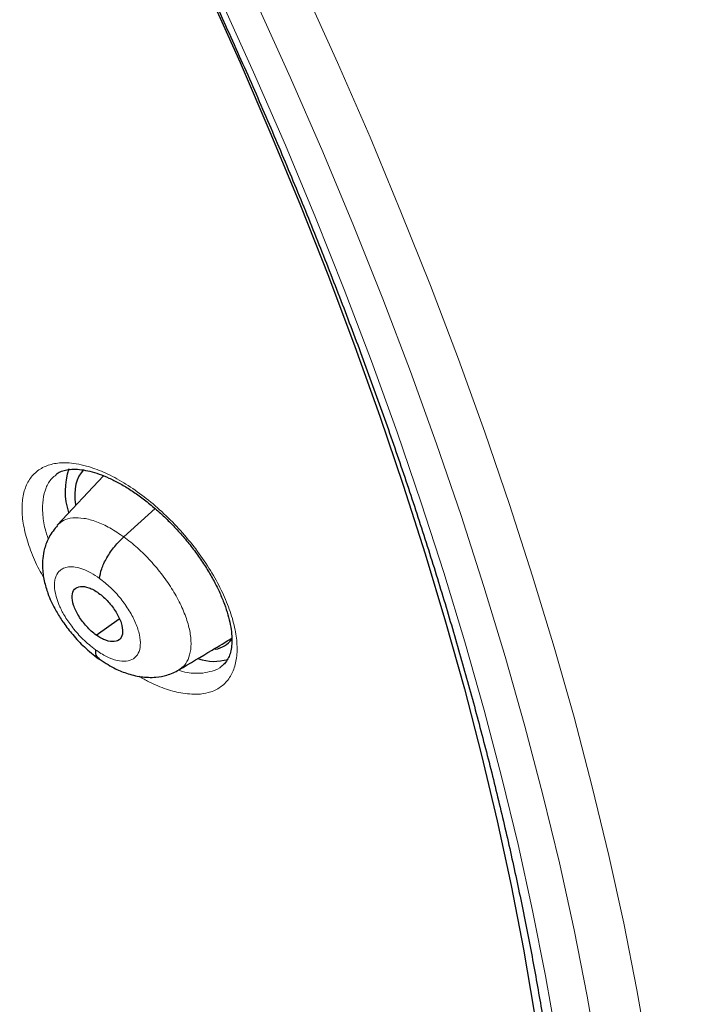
# Model space of a CAD drawing. Header units: millimetres. Extents: x 8 to 2385, y 12 to 2606.
# Tile 69 of 156: x 2214.49 to 2223.72, y 884.45 to 897.67. Entities that reach past the tile are written whole.
import ezdxf

# ---------------------------------------------------------------- set-up
doc = ezdxf.new("R2010")
doc.units = ezdxf.units.MM

msp = doc.modelspace()

# ---------------------------------------------------------------- linework, layer by layer
at = {"color": 7, "linetype": 'Continuous', "lineweight": 30}
for p, q in [((2215.617, 891.543), (2214.992, 890.882)), ((2215.888, 890.724), (2216.308, 891.105)), ((2215.517, 889.406), (2215.827, 889.622))]:
    msp.add_line(p, q, dxfattribs=at)
at = {"color": 252, "linetype": 'Continuous', "lineweight": 0, "flags": 128}
for points in [[(2218.301, 898.102), (2218.758, 897.093), (2219.195, 896.089), (2219.611, 895.09), (2220.007, 894.097), (2220.382, 893.11), (2220.736, 892.131), (2221.069, 891.16), (2221.379, 890.198), (2221.668, 889.245), (2221.936, 888.302), (2222.18, 887.369), (2222.403, 886.448), (2222.603, 885.539), (2222.78, 884.642), (2222.935, 883.759)], [(2217.187, 897.947), (2217.632, 896.964), (2218.058, 895.985), (2218.464, 895.012), (2218.849, 894.044), (2219.215, 893.083), (2219.56, 892.129), (2219.883, 891.183), (2220.186, 890.245), (2220.468, 889.317), (2220.728, 888.398), (2220.967, 887.489), (2221.184, 886.592), (2221.379, 885.706), (2221.551, 884.832), (2221.702, 883.971)], [(2222.265, 883.684), (2222.112, 884.559), (2221.936, 885.447), (2221.738, 886.347), (2221.518, 887.259), (2221.276, 888.182), (2221.011, 889.116), (2220.725, 890.06), (2220.417, 891.013), (2220.088, 891.974), (2219.737, 892.943), (2219.366, 893.92), (2218.974, 894.903), (2218.562, 895.893), (2218.129, 896.887), (2217.677, 897.886)]]:
    msp.add_lwpolyline(points, dxfattribs=at)
at = {"color": 7, "linetype": 'Continuous', "lineweight": 30, "flags": 128}
msp.add_lwpolyline([(2217.015, 898.058), (2217.449, 897.092), (2217.864, 896.131), (2218.26, 895.175), (2218.636, 894.225), (2218.991, 893.282), (2219.327, 892.345), (2219.642, 891.417), (2219.936, 890.496), (2220.209, 889.585), (2220.462, 888.684), (2220.693, 887.793), (2220.902, 886.912), (2221.09, 886.044), (2221.256, 885.187), (2221.401, 884.343)], dxfattribs=at)
at = {"color": 7, "linetype": 'Continuous', "lineweight": 30}
for centre, radius, start, end in [((2216.011, 891.342), 0.911, 161.2044, 198.5719), ((2217.099, 889.706), 0.653, 251.5915, 286.3988)]:
    msp.add_arc(centre, radius, start, end, dxfattribs=at)
for start_param, end_param in [(0.044869, 0.635741), (2.892784, 3.269415)]:
    msp.add_ellipse((2216.324, 890.465), major_axis=(-0.953, 1.179), ratio=0.456658, start_param=start_param, end_param=end_param, dxfattribs=at)
for points, knots in [([(2226.169, 872.714), (2226.245, 872.774), (2226.396, 872.892), (2226.599, 873.059), (2226.779, 873.213), (2226.936, 873.352), (2227.082, 873.486), (2227.215, 873.611), (2227.341, 873.734), (2227.463, 873.856), (2227.592, 873.989), (2227.724, 874.13), (2227.852, 874.271), (2227.967, 874.402), (2228.07, 874.522), (2228.186, 874.662), (2228.317, 874.825), (2228.464, 875.016), (2228.607, 875.211), (2228.749, 875.411), (2228.888, 875.617), (2229.024, 875.827), (2229.155, 876.041), (2229.284, 876.26), (2229.416, 876.494), (2229.555, 876.755), (2229.703, 877.051), (2229.862, 877.39), (2230.019, 877.753), (2230.167, 878.122), (2230.296, 878.472), (2230.397, 878.768), (2230.474, 879.01), (2230.531, 879.196), (2230.578, 879.359), (2230.622, 879.516), (2230.674, 879.704), (2230.736, 879.948), (2230.81, 880.257), (2230.898, 880.664), (2230.993, 881.16), (2231.084, 881.734), (2231.16, 882.326), (2231.214, 882.866), (2231.251, 883.348), (2231.275, 883.768), (2231.291, 884.181), (2231.301, 884.567), (2231.304, 884.906), (2231.303, 885.176), (2231.301, 885.383), (2231.298, 885.535), (2231.295, 885.674), (2231.291, 885.82), (2231.285, 885.993), (2231.276, 886.227), (2231.261, 886.532), (2231.238, 886.913), (2231.208, 887.329), (2231.164, 887.832), (2231.105, 888.396), (2231.032, 888.993), (2230.957, 889.538), (2230.882, 890.032), (2230.804, 890.502), (2230.709, 891.037), (2230.588, 891.671), (2230.428, 892.431), (2230.239, 893.259), (2230.015, 894.156), (2229.764, 895.086), (2229.485, 896.044), (2229.18, 897.025), (2228.834, 898.066), (2228.474, 899.081), (2228.112, 900.051), (2227.762, 900.946), (2227.406, 901.82), (2227, 902.779), (2226.544, 903.812), (2226.038, 904.908), (2225.542, 905.941), (2225.06, 906.909), (2224.609, 907.787), (2224.191, 908.579), (2223.807, 909.288), (2223.446, 909.943), (2223.093, 910.569), (2222.731, 911.199), (2222.342, 911.865), (2221.904, 912.598), (2221.414, 913.402), (2220.866, 914.278), (2220.274, 915.203), (2219.635, 916.176), (2218.969, 917.163), (2218.28, 918.159), (2217.568, 919.16), (2216.819, 920.186), (2216.044, 921.221), (2215.252, 922.249), (2214.449, 923.266), (2213.533, 924.396), (2212.5, 925.632), (2211.344, 926.967), (2210.172, 928.274), (2209.004, 929.531), (2207.844, 930.737), (2206.692, 931.894), (2205.742, 932.817), (2205.014, 933.506), (2204.527, 933.96), (2204.086, 934.366), (2203.69, 934.725), (2203.341, 935.038), (2203.039, 935.306), (2202.784, 935.531), (2202.577, 935.712), (2202.417, 935.852), (2202.309, 935.945), (2202.225, 936.017), (2202.134, 936.096), (2201.998, 936.213), (2201.817, 936.368), (2201.6, 936.552), (2201.359, 936.755), (2201.017, 937.042), (2200.562, 937.417), (2199.981, 937.889), (2199.346, 938.394), (2198.673, 938.919), (2197.989, 939.438), (2197.29, 939.959), (2196.592, 940.465), (2195.901, 940.953), (2195.258, 941.397), (2194.661, 941.799), (2194.102, 942.167), (2193.567, 942.511), (2193.046, 942.84), (2192.57, 943.133), (2192.136, 943.395), (2191.747, 943.626), (2191.49, 943.775), (2191.364, 943.848)], [0, 0, 0, 0, 0.004217, 0.008284, 0.012222, 0.015958, 0.01932, 0.022303, 0.025139, 0.027883, 0.031143, 0.034732, 0.038073, 0.041127, 0.043894, 0.046373, 0.050715, 0.054906, 0.059201, 0.0636, 0.068057, 0.072537, 0.07702, 0.081477, 0.086091, 0.091338, 0.09724, 0.103711, 0.111091, 0.117983, 0.124387, 0.130251, 0.133986, 0.137258, 0.140065, 0.142547, 0.145406, 0.149865, 0.155135, 0.161218, 0.17036, 0.179656, 0.189007, 0.198414, 0.204715, 0.211041, 0.217366, 0.223116, 0.228044, 0.232152, 0.234803, 0.236946, 0.238693, 0.240738, 0.243203, 0.246088, 0.250688, 0.256067, 0.262071, 0.267955, 0.27676, 0.285026, 0.291949, 0.298442, 0.304505, 0.31033, 0.319235, 0.32889, 0.339294, 0.350445, 0.362341, 0.373565, 0.385378, 0.397777, 0.410764, 0.421374, 0.431885, 0.442021, 0.451783, 0.465081, 0.47762, 0.4894, 0.500423, 0.51069, 0.519368, 0.527422, 0.534852, 0.541716, 0.548808, 0.556382, 0.564437, 0.573854, 0.583853, 0.594433, 0.605593, 0.617333, 0.628507, 0.64016, 0.652283, 0.664542, 0.676776, 0.688985, 0.701169, 0.717883, 0.734551, 0.751176, 0.767759, 0.783481, 0.799167, 0.814819, 0.821947, 0.828453, 0.834332, 0.839584, 0.844209, 0.848206, 0.851574, 0.854314, 0.856426, 0.857908, 0.858562, 0.859727, 0.86151, 0.863912, 0.866858, 0.870031, 0.873396, 0.88028, 0.88785, 0.896108, 0.905054, 0.914095, 0.922694, 0.932262, 0.941216, 0.949553, 0.957275, 0.964407, 0.97131, 0.978091, 0.98475, 0.989898, 0.995058, 1, 1, 1, 1]), ([(2183.1, 936.473), (2183.223, 936.402), (2183.581, 936.194), (2184.175, 935.839), (2184.883, 935.402), (2185.593, 934.949), (2186.305, 934.482), (2187.019, 933.999), (2187.734, 933.501), (2188.45, 932.99), (2189.166, 932.463), (2189.883, 931.923), (2190.6, 931.369), (2191.316, 930.802), (2192.031, 930.222), (2192.745, 929.628), (2193.458, 929.022), (2194.168, 928.404), (2194.877, 927.773), (2195.583, 927.131), (2196.285, 926.478), (2196.985, 925.813), (2197.68, 925.138), (2198.372, 924.452), (2199.06, 923.756), (2199.742, 923.05), (2200.42, 922.335), (2201.093, 921.611), (2201.759, 920.878), (2202.42, 920.136), (2203.075, 919.387), (2203.722, 918.63), (2204.363, 917.866), (2204.997, 917.095), (2205.623, 916.317), (2206.241, 915.533), (2206.851, 914.744), (2207.452, 913.949), (2208.045, 913.149), (2208.628, 912.345), (2209.202, 911.536), (2209.767, 910.724), (2210.322, 909.908), (2210.866, 909.089), (2211.4, 908.267), (2211.923, 907.444), (2212.436, 906.618), (2212.937, 905.792), (2213.426, 904.964), (2213.904, 904.135), (2214.37, 903.307), (2214.824, 902.478), (2215.266, 901.651), (2215.695, 900.824), (2216.111, 899.999), (2216.514, 899.176), (2216.904, 898.355), (2217.281, 897.536), (2217.644, 896.721), (2217.993, 895.909), (2218.329, 895.102), (2218.65, 894.298), (2218.957, 893.499), (2219.25, 892.705), (2219.529, 891.917), (2219.793, 891.135), (2220.042, 890.358), (2220.276, 889.589), (2220.495, 888.827), (2220.699, 888.071), (2220.889, 887.324), (2221.063, 886.585), (2221.221, 885.855), (2221.365, 885.133), (2221.493, 884.421), (2221.605, 883.718), (2221.702, 883.025), (2221.784, 882.342), (2221.85, 881.67), (2221.9, 881.009), (2221.935, 880.36), (2221.955, 879.722), (2221.958, 879.096), (2221.947, 878.482), (2221.92, 877.88), (2221.878, 877.291), (2221.82, 876.716), (2221.747, 876.153), (2221.658, 875.605), (2221.555, 875.069), (2221.436, 874.548), (2221.303, 874.041), (2221.154, 873.549), (2220.99, 873.071), (2220.812, 872.607), (2220.618, 872.159), (2220.41, 871.726), (2220.187, 871.308), (2219.95, 870.905), (2219.698, 870.518), (2219.431, 870.147), (2219.149, 869.791), (2218.854, 869.452), (2218.543, 869.13), (2218.32, 868.913), (2218.197, 868.809), (2218.187, 868.8)], [0, 0, 0, 0, 0.005121, 0.0148455, 0.0245712, 0.0342984, 0.0440269, 0.0537567, 0.0634877, 0.07322, 0.0829533, 0.0926878, 0.1024234, 0.1121599, 0.1218973, 0.1316357, 0.1413749, 0.1511148, 0.1608555, 0.1705969, 0.1803389, 0.1900815, 0.1998246, 0.2095683, 0.2193123, 0.2290569, 0.2388017, 0.248547, 0.2582925, 0.2680382, 0.2777842, 0.2875303, 0.2972765, 0.3070229, 0.3167693, 0.3265157, 0.3362621, 0.3460084, 0.3557546, 0.3655006, 0.3752465, 0.3849921, 0.3947374, 0.4044825, 0.4142272, 0.4239714, 0.4337153, 0.4434587, 0.4532015, 0.4629438, 0.4726855, 0.4824265, 0.4921668, 0.5019063, 0.511645, 0.5213829, 0.5311198, 0.5408558, 0.5505908, 0.5603247, 0.5700574, 0.579789, 0.5895194, 0.5992484, 0.6089761, 0.6187024, 0.6284273, 0.6381507, 0.6478725, 0.6575928, 0.6673115, 0.6770286, 0.6867441, 0.696458, 0.7061704, 0.7158812, 0.7255907, 0.7352988, 0.7450058, 0.7547118, 0.764417, 0.7741219, 0.7838267, 0.7935318, 0.8032377, 0.812945, 0.8226544, 0.8323667, 0.842083, 0.8518043, 0.8615319, 0.8712671, 0.8810113, 0.8907661, 0.9005331, 0.910314, 0.9201102, 0.9299231, 0.939754, 0.9496034, 0.9594718, 0.9693586, 0.9792629, 0.9891827, 0.9991155, 1, 1, 1, 1]), ([(2214.979, 891.56), (2214.983, 891.565), (2215.003, 891.584), (2215.048, 891.605), (2215.122, 891.627), (2215.211, 891.636), (2215.316, 891.629), (2215.431, 891.607), (2215.555, 891.57), (2215.687, 891.516), (2215.826, 891.447), (2215.968, 891.363), (2216.113, 891.263), (2216.258, 891.151), (2216.4, 891.026), (2216.538, 890.891), (2216.67, 890.748), (2216.794, 890.598), (2216.908, 890.443), (2217.011, 890.286), (2217.102, 890.128), (2217.179, 889.973), (2217.241, 889.822), (2217.289, 889.678), (2217.321, 889.544), (2217.338, 889.42), (2217.341, 889.309), (2217.331, 889.214), (2217.31, 889.134), (2217.279, 889.069), (2217.248, 889.025), (2217.222, 889.006), (2217.213, 888.999)], [0, 0, 0, 0, 0.011514, 0.048013, 0.082409, 0.11892, 0.154152, 0.187984, 0.221784, 0.255624, 0.289842, 0.32436, 0.358843, 0.39363, 0.428516, 0.463318, 0.49836, 0.533323, 0.568086, 0.60308, 0.637839, 0.672216, 0.706877, 0.741137, 0.774698, 0.808784, 0.84244, 0.875294, 0.909283, 0.944262, 0.980515, 1, 1, 1, 1]), ([(2214.998, 890.879), (2214.957, 890.829), (2214.882, 890.736), (2214.823, 890.578), (2214.798, 890.443), (2214.794, 890.326), (2214.802, 890.227), (2214.818, 890.134), (2214.841, 890.048), (2214.871, 889.956), (2214.918, 889.844), (2214.987, 889.71), (2215.084, 889.559), (2215.206, 889.402), (2215.363, 889.233), (2215.485, 889.138), (2215.549, 889.088)], [0, 0, 0, 0, 0.1017367, 0.1865351, 0.2546906, 0.3072515, 0.3583756, 0.4042042, 0.4471494, 0.4880273, 0.5440343, 0.6232092, 0.6977939, 0.7854109, 0.8860218, 1, 1, 1, 1]), ([(2215.562, 890.167), (2215.569, 890.208), (2215.583, 890.291), (2215.657, 890.445), (2215.762, 890.599), (2215.846, 890.683), (2215.888, 890.724)], [0, 0, 0, 0, 0.248642, 0.499526, 0.75033, 1, 1, 1, 1]), ([(2215.517, 889.406), (2215.495, 889.423), (2215.451, 889.457), (2215.368, 889.542), (2215.278, 889.661), (2215.206, 889.809), (2215.187, 889.938), (2215.219, 890.03), (2215.301, 890.067), (2215.398, 890.052), (2215.483, 890.015), (2215.528, 889.985), (2215.55, 889.97)], [0, 0, 0, 0, 0.062836, 0.125542, 0.250839, 0.375523, 0.499989, 0.624465, 0.749158, 0.874455, 0.937162, 1, 1, 1, 1]), ([(2215.55, 889.97), (2215.572, 889.953), (2215.616, 889.919), (2215.7, 889.834), (2215.79, 889.714), (2215.861, 889.566), (2215.88, 889.438), (2215.849, 889.346), (2215.766, 889.309), (2215.67, 889.324), (2215.584, 889.361), (2215.54, 889.391), (2215.517, 889.406)], [0, 0, 0, 0, 0.062836, 0.125542, 0.250839, 0.375524, 0.499989, 0.624465, 0.749159, 0.874455, 0.937162, 1, 1, 1, 1]), ([(2216.628, 888.938), (2216.777, 889.027), (2217.019, 889.171), (2217.255, 889.313), (2217.345, 889.367)], [0, 0, 0, 0, 0.6176839, 1, 1, 1, 1]), ([(2215.506, 889.209), (2215.507, 889.174), (2215.509, 889.12), (2215.544, 889.102), (2215.556, 889.097)], [0, 0, 0, 0, 0.6572, 1, 1, 1, 1]), ([(2215.547, 889.093), (2215.616, 889.048), (2215.739, 888.965), (2215.93, 888.887), (2216.114, 888.84), (2216.306, 888.834), (2216.481, 888.864), (2216.577, 888.912), (2216.631, 888.939)], [0, 0, 0, 0, 0.196784, 0.352605, 0.528286, 0.701682, 0.834859, 1, 1, 1, 1])]:
    msp.add_open_spline(points, degree=3, knots=knots, dxfattribs=at)
at = {"color": 252, "linetype": 'Continuous', "lineweight": 0}
for points, knots in [([(2190.419, 943.757), (2191.408, 943.163), (2193.386, 941.976), (2196.393, 939.869), (2199.399, 937.545), (2202.386, 934.997), (2205.329, 932.251), (2208.205, 929.328), (2210.991, 926.251), (2213.666, 923.044), (2216.209, 919.731), (2218.6, 916.34), (2220.82, 912.896), (2222.852, 909.426), (2224.68, 905.957), (2226.289, 902.518), (2227.667, 899.134), (2228.804, 895.832), (2229.69, 892.638), (2230.318, 889.577), (2230.684, 886.673), (2230.784, 883.949), (2230.618, 881.425), (2230.186, 879.123), (2229.495, 877.057), (2228.541, 875.256), (2227.446, 873.797), (2226.561, 873.078), (2226.169, 872.759)], [0, 0, 0, 0, 0.038768, 0.077537, 0.116305, 0.155073, 0.193842, 0.23261, 0.271379, 0.310147, 0.348915, 0.387684, 0.426452, 0.46522, 0.503989, 0.542757, 0.581526, 0.620294, 0.659062, 0.697831, 0.736599, 0.775367, 0.814136, 0.852904, 0.891672, 0.930441, 0.969209, 1, 1, 1, 1]), ([(2216.917, 888.614), (2216.965, 888.622), (2217.072, 888.639), (2217.205, 888.712), (2217.315, 888.828), (2217.385, 888.984), (2217.416, 889.171), (2217.404, 889.388), (2217.353, 889.626), (2217.261, 889.88), (2217.134, 890.141), (2216.973, 890.403), (2216.784, 890.658), (2216.571, 890.899), (2216.341, 891.12), (2216.101, 891.313), (2215.856, 891.475), (2215.615, 891.599), (2215.364, 891.689), (2215.133, 891.727), (2214.932, 891.71), (2214.775, 891.651), (2214.653, 891.549), (2214.567, 891.408), (2214.522, 891.232), (2214.518, 891.025), (2214.554, 890.794), (2214.632, 890.546), (2214.719, 890.338), (2214.791, 890.215), (2214.811, 890.18)], [0, 0, 0, 0, 0.029638, 0.066115, 0.102592, 0.139011, 0.175429, 0.211787, 0.248144, 0.284464, 0.320784, 0.357108, 0.393431, 0.429797, 0.466162, 0.50259, 0.539018, 0.575502, 0.611985, 0.657677, 0.694119, 0.73056, 0.767004, 0.803448, 0.839847, 0.876245, 0.912587, 0.948929, 0.985246, 1, 1, 1, 1]), ([(2214.874, 890.695), (2214.859, 890.741), (2214.819, 890.863), (2214.794, 891.043), (2214.797, 891.228), (2214.839, 891.385), (2214.901, 891.497), (2214.96, 891.541), (2214.981, 891.557)], [0, 0, 0, 0, 0.121501, 0.3144, 0.507608, 0.700817, 0.894292, 1, 1, 1, 1]), ([(2214.994, 890.88), (2215.02, 890.903), (2215.076, 890.954), (2215.199, 890.984), (2215.349, 890.979), (2215.519, 890.933), (2215.701, 890.851), (2215.825, 890.767), (2215.888, 890.724)], [0, 0, 0, 0, 0.148591, 0.318803, 0.489035, 0.65933, 0.829552, 1, 1, 1, 1]), ([(2215.888, 890.724), (2215.95, 890.677), (2216.074, 890.581), (2216.25, 890.404), (2216.411, 890.212), (2216.551, 890.008), (2216.662, 889.802), (2216.743, 889.601), (2216.787, 889.414), (2216.796, 889.246), (2216.768, 889.105), (2216.713, 888.998), (2216.653, 888.959), (2216.626, 888.941)], [0, 0, 0, 0, 0.092768, 0.185416, 0.278103, 0.370754, 0.463395, 0.555955, 0.648466, 0.7411, 0.833737, 0.926251, 1, 1, 1, 1]), ([(2215.506, 889.209), (2215.449, 889.254), (2215.342, 889.339), (2215.204, 889.498), (2215.1, 889.647), (2215.029, 889.781), (2214.986, 889.894), (2214.966, 889.976), (2214.958, 890.033), (2214.956, 890.072), (2214.957, 890.098), (2214.959, 890.124), (2214.964, 890.157), (2214.983, 890.216), (2215.015, 890.261), (2215.054, 890.29), (2215.08, 890.304), (2215.11, 890.315), (2215.16, 890.324), (2215.234, 890.321), (2215.336, 890.294), (2215.447, 890.245), (2215.523, 890.193), (2215.562, 890.167)], [0, 0, 0, 0, 0.093888, 0.178769, 0.254745, 0.32175, 0.379805, 0.428833, 0.456533, 0.480261, 0.500015, 0.507857, 0.532204, 0.571657, 0.647532, 0.670664, 0.695431, 0.721837, 0.749902, 0.811381, 0.873543, 0.936352, 1, 1, 1, 1]), ([(2215.562, 890.167), (2215.612, 890.127), (2215.712, 890.048), (2215.85, 889.897), (2215.966, 889.733), (2216.053, 889.566), (2216.104, 889.407), (2216.117, 889.267), (2216.089, 889.156), (2216.024, 889.082), (2215.926, 889.048), (2215.801, 889.059), (2215.657, 889.11), (2215.557, 889.176), (2215.506, 889.209)], [0, 0, 0, 0, 0.083335, 0.166666, 0.249997, 0.333327, 0.416665, 0.499999, 0.583336, 0.666671, 0.750001, 0.833334, 0.916665, 1, 1, 1, 1]), ([(2217.213, 888.999), (2217.211, 888.996), (2217.176, 888.958), (2217.089, 888.921), (2216.993, 888.904), (2216.951, 888.896)], [0, 0, 0, 0, 0.04093, 0.570046, 1, 1, 1, 1]), ([(2216.095, 888.853), (2216.138, 888.827), (2216.263, 888.753), (2216.462, 888.675), (2216.7, 888.61), (2216.841, 888.613), (2216.917, 888.614)], [0, 0, 0, 0, 0.143726, 0.412287, 0.680847, 1, 1, 1, 1]), ([(2216.951, 888.896), (2216.882, 888.893), (2216.779, 888.888), (2216.658, 888.922), (2216.617, 888.933)], [0, 0, 0, 0, 0.662496, 1, 1, 1, 1])]:
    msp.add_open_spline(points, degree=3, knots=knots, dxfattribs=at)

doc.saveas('drawing.dxf')
